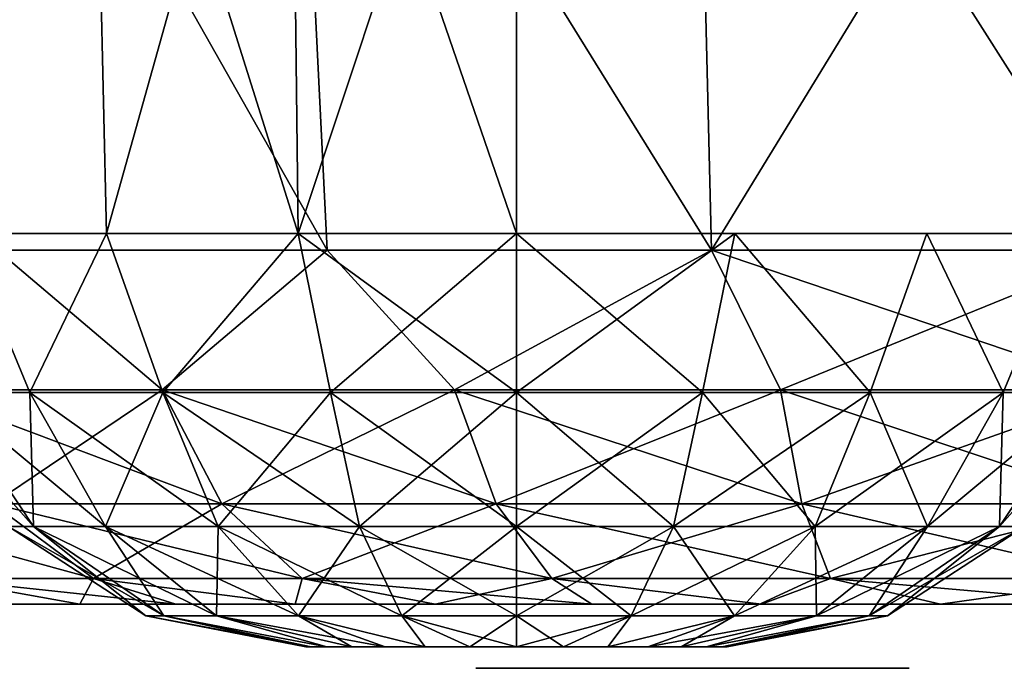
# Model space of a CAD drawing. Header units: millimetres. Extents: x -148 to 148, y -42 to 96.
# Tile 38 of 132: x -48.13 to -43.53, y -39.6 to -36.57. Entities that reach past the tile are written whole.
import ezdxf

# ---------------------------------------------------------------- set-up
doc = ezdxf.new("R2010")
doc.units = ezdxf.units.MM
doc.header["$LTSCALE"] = 127.314815
for name, color, linetype in [('112', 7, 'CONTINUOUS'), ('113', 7, 'CONTINUOUS'), ('114', 7, 'CONTINUOUS'), ('116', 7, 'CONTINUOUS'), ('119', 7, 'CONTINUOUS'), ('120', 7, 'CONTINUOUS'), ('20', 7, 'CONTINUOUS'), ('96', 7, 'CONTINUOUS'), ('97', 7, 'CONTINUOUS')]:
    doc.layers.add(name, color=color, linetype=linetype)

msp = doc.modelspace()

# ---------------------------------------------------------------- linework, layer by layer
at = {"layer": '112', "linetype": 'Continuous'}
for points in [[(-48.2364, -37.6473, -5.7644), (-47.4658, -38.3, -6.135), (-48.607, -38.3, -4.9938), (-48.2364, -37.6473, -5.7644)], [(-48.2364, -37.6473, -5.7644), (-46.6945, -37.6473, -6.9476), (-47.4658, -38.3, -6.135), (-48.2364, -37.6473, -5.7644)], [(-46.6945, -37.6473, -6.9476), (-46.0992, -38.3, -6.9937), (-47.4658, -38.3, -6.135), (-46.6945, -37.6473, -6.9476)], [(-46.6945, -37.6473, -6.9476), (-44.8989, -37.6473, -7.6914), (-46.0992, -38.3, -6.9937), (-46.6945, -37.6473, -6.9476)], [(-44.8989, -37.6473, -7.6914), (-44.5758, -38.3, -7.5268), (-46.0992, -38.3, -6.9937), (-44.8989, -37.6473, -7.6914)], [(-44.8989, -37.6473, -7.6914), (-42.972, -37.6473, -7.945), (-44.5758, -38.3, -7.5268), (-44.8989, -37.6473, -7.6914)], [(-42.972, -37.6473, -7.945), (-42.972, -38.3, -7.7075), (-44.5758, -38.3, -7.5268), (-42.972, -37.6473, -7.945)], [(-47.4658, -38.3, -6.135), (-48.2575, -38.8325, -4.7151), (-48.607, -38.3, -4.9938), (-47.4658, -38.3, -6.135)], [(-47.1871, -38.8325, -5.7855), (-48.2575, -38.8325, -4.7151), (-47.4658, -38.3, -6.135), (-47.1871, -38.8325, -5.7855)], [(-46.0992, -38.3, -6.9937), (-47.1871, -38.8325, -5.7855), (-47.4658, -38.3, -6.135), (-46.0992, -38.3, -6.9937)], [(-45.9053, -38.8325, -6.591), (-47.1871, -38.8325, -5.7855), (-46.0992, -38.3, -6.9937), (-45.9053, -38.8325, -6.591)], [(-44.5758, -38.3, -7.5268), (-45.9053, -38.8325, -6.591), (-46.0992, -38.3, -6.9937), (-44.5758, -38.3, -7.5268)], [(-44.4763, -38.8325, -7.091), (-45.9053, -38.8325, -6.591), (-44.5758, -38.3, -7.5268), (-44.4763, -38.8325, -7.091)], [(-42.972, -38.3, -7.7075), (-44.4763, -38.8325, -7.091), (-44.5758, -38.3, -7.5268), (-42.972, -38.3, -7.7075)], [(-42.972, -38.3, -7.7075), (-42.972, -38.8325, -7.2605), (-44.4763, -38.8325, -7.091), (-42.972, -38.3, -7.7075)], [(-47.7866, -39.1799, -4.3395), (-48.5203, -39.1799, -3.1719), (-48.2575, -38.8325, -4.7151), (-47.7866, -39.1799, -4.3395)], [(-47.1871, -38.8325, -5.7855), (-47.7866, -39.1799, -4.3395), (-48.2575, -38.8325, -4.7151), (-47.1871, -38.8325, -5.7855)], [(-46.8115, -39.1799, -5.3146), (-47.7866, -39.1799, -4.3395), (-47.1871, -38.8325, -5.7855), (-46.8115, -39.1799, -5.3146)], [(-45.9053, -38.8325, -6.591), (-46.8115, -39.1799, -5.3146), (-47.1871, -38.8325, -5.7855), (-45.9053, -38.8325, -6.591)], [(-45.6439, -39.1799, -6.0483), (-46.8115, -39.1799, -5.3146), (-45.9053, -38.8325, -6.591), (-45.6439, -39.1799, -6.0483)], [(-44.4763, -38.8325, -7.091), (-45.6439, -39.1799, -6.0483), (-45.9053, -38.8325, -6.591), (-44.4763, -38.8325, -7.091)], [(-44.3423, -39.1799, -6.5038), (-45.6439, -39.1799, -6.0483), (-44.4763, -38.8325, -7.091), (-44.3423, -39.1799, -6.5038)], [(-42.972, -38.8325, -7.2605), (-44.3423, -39.1799, -6.5038), (-44.4763, -38.8325, -7.091), (-42.972, -38.8325, -7.2605)], [(-42.972, -38.8325, -7.2605), (-42.972, -39.1799, -6.6582), (-44.3423, -39.1799, -6.5038), (-42.972, -38.8325, -7.2605)], [(-47.7866, -39.1799, -4.3395), (-47.8506, -39.3, -2.9858), (-48.5203, -39.1799, -3.1719), (-47.7866, -39.1799, -4.3395)], [(-47.8506, -39.3, -2.9858), (-48.1794, -39.3, -2.192), (-48.5203, -39.1799, -3.1719), (-47.8506, -39.3, -2.9858)], [(-47.4017, -39.3, -3.7184), (-47.8506, -39.3, -2.9858), (-47.7866, -39.1799, -4.3395), (-47.4017, -39.3, -3.7184)], [(-46.8437, -39.3, -4.3717), (-47.4017, -39.3, -3.7184), (-47.7866, -39.1799, -4.3395), (-46.8437, -39.3, -4.3717)], [(-46.8115, -39.1799, -5.3146), (-46.8437, -39.3, -4.3717), (-47.7866, -39.1799, -4.3395), (-46.8115, -39.1799, -5.3146)], [(-46.1904, -39.3, -4.9297), (-46.8437, -39.3, -4.3717), (-46.8115, -39.1799, -5.3146), (-46.1904, -39.3, -4.9297)], [(-45.6439, -39.1799, -6.0483), (-46.1904, -39.3, -4.9297), (-46.8115, -39.1799, -5.3146), (-45.6439, -39.1799, -6.0483)], [(-45.4578, -39.3, -5.3786), (-46.1904, -39.3, -4.9297), (-45.6439, -39.1799, -6.0483), (-45.4578, -39.3, -5.3786)], [(-44.664, -39.3, -5.7074), (-45.4578, -39.3, -5.3786), (-45.6439, -39.1799, -6.0483), (-44.664, -39.3, -5.7074)], [(-44.3423, -39.1799, -6.5038), (-44.664, -39.3, -5.7074), (-45.6439, -39.1799, -6.0483), (-44.3423, -39.1799, -6.5038)], [(-43.8285, -39.3, -5.908), (-44.664, -39.3, -5.7074), (-44.3423, -39.1799, -6.5038), (-43.8285, -39.3, -5.908)], [(-42.972, -39.1799, -6.6582), (-43.8285, -39.3, -5.908), (-44.3423, -39.1799, -6.5038), (-42.972, -39.1799, -6.6582)], [(-42.972, -39.3, -5.9754), (-43.8285, -39.3, -5.908), (-42.972, -39.1799, -6.6582), (-42.972, -39.3, -5.9754)]]:
    msp.add_3dface(points, dxfattribs=at)
at = {"layer": '113', "linetype": 'Continuous'}
for points in [[(-48.2364, -37.6473, 5.7644), (-48.607, -38.3, 4.9938), (-47.4658, -38.3, 6.135), (-48.2364, -37.6473, 5.7644)], [(-46.6945, -37.6473, 6.9476), (-48.2364, -37.6473, 5.7644), (-47.4658, -38.3, 6.135), (-46.6945, -37.6473, 6.9476)], [(-46.6945, -37.6473, 6.9476), (-47.4658, -38.3, 6.135), (-46.0992, -38.3, 6.9937), (-46.6945, -37.6473, 6.9476)], [(-44.8989, -37.6473, 7.6914), (-46.6945, -37.6473, 6.9476), (-46.0992, -38.3, 6.9937), (-44.8989, -37.6473, 7.6914)], [(-44.8989, -37.6473, 7.6914), (-46.0992, -38.3, 6.9937), (-44.5758, -38.3, 7.5268), (-44.8989, -37.6473, 7.6914)], [(-42.972, -37.6473, 7.945), (-44.8989, -37.6473, 7.6914), (-42.972, -38.3, 7.7075), (-42.972, -37.6473, 7.945)], [(-42.972, -38.3, 7.7075), (-44.8989, -37.6473, 7.6914), (-44.5758, -38.3, 7.5268), (-42.972, -38.3, 7.7075)], [(-48.607, -38.3, 4.9938), (-47.1871, -38.8325, 5.7855), (-47.4658, -38.3, 6.135), (-48.607, -38.3, 4.9938)], [(-48.2575, -38.8325, 4.7151), (-47.1871, -38.8325, 5.7855), (-48.607, -38.3, 4.9938), (-48.2575, -38.8325, 4.7151)], [(-47.4658, -38.3, 6.135), (-45.9053, -38.8325, 6.591), (-46.0992, -38.3, 6.9937), (-47.4658, -38.3, 6.135)], [(-47.1871, -38.8325, 5.7855), (-45.9053, -38.8325, 6.591), (-47.4658, -38.3, 6.135), (-47.1871, -38.8325, 5.7855)], [(-46.0992, -38.3, 6.9937), (-44.4763, -38.8325, 7.091), (-44.5758, -38.3, 7.5268), (-46.0992, -38.3, 6.9937)], [(-45.9053, -38.8325, 6.591), (-44.4763, -38.8325, 7.091), (-46.0992, -38.3, 6.9937), (-45.9053, -38.8325, 6.591)], [(-44.4763, -38.8325, 7.091), (-42.972, -38.8325, 7.2605), (-44.5758, -38.3, 7.5268), (-44.4763, -38.8325, 7.091)], [(-42.972, -38.8325, 7.2605), (-42.972, -38.3, 7.7075), (-44.5758, -38.3, 7.5268), (-42.972, -38.8325, 7.2605)], [(-48.5203, -39.1799, 3.1719), (-47.7866, -39.1799, 4.3395), (-49.063, -38.8325, 3.4333), (-48.5203, -39.1799, 3.1719)], [(-49.063, -38.8325, 3.4333), (-47.7866, -39.1799, 4.3395), (-48.2575, -38.8325, 4.7151), (-49.063, -38.8325, 3.4333)], [(-47.7866, -39.1799, 4.3395), (-46.8115, -39.1799, 5.3146), (-48.2575, -38.8325, 4.7151), (-47.7866, -39.1799, 4.3395)], [(-48.2575, -38.8325, 4.7151), (-46.8115, -39.1799, 5.3146), (-47.1871, -38.8325, 5.7855), (-48.2575, -38.8325, 4.7151)], [(-46.8115, -39.1799, 5.3146), (-45.6439, -39.1799, 6.0483), (-47.1871, -38.8325, 5.7855), (-46.8115, -39.1799, 5.3146)], [(-47.1871, -38.8325, 5.7855), (-45.6439, -39.1799, 6.0483), (-45.9053, -38.8325, 6.591), (-47.1871, -38.8325, 5.7855)], [(-45.6439, -39.1799, 6.0483), (-44.3423, -39.1799, 6.5038), (-45.9053, -38.8325, 6.591), (-45.6439, -39.1799, 6.0483)], [(-45.9053, -38.8325, 6.591), (-44.3423, -39.1799, 6.5038), (-44.4763, -38.8325, 7.091), (-45.9053, -38.8325, 6.591)], [(-44.3423, -39.1799, 6.5038), (-42.972, -39.1799, 6.6582), (-44.4763, -38.8325, 7.091), (-44.3423, -39.1799, 6.5038)], [(-42.972, -39.1799, 6.6582), (-42.972, -38.8325, 7.2605), (-44.4763, -38.8325, 7.091), (-42.972, -39.1799, 6.6582)], [(-48.1794, -39.3, 2.192), (-47.8506, -39.3, 2.9858), (-48.5203, -39.1799, 3.1719), (-48.1794, -39.3, 2.192)], [(-47.8506, -39.3, 2.9858), (-47.4017, -39.3, 3.7184), (-48.5203, -39.1799, 3.1719), (-47.8506, -39.3, 2.9858)], [(-48.5203, -39.1799, 3.1719), (-47.4017, -39.3, 3.7184), (-47.7866, -39.1799, 4.3395), (-48.5203, -39.1799, 3.1719)], [(-47.4017, -39.3, 3.7184), (-46.8437, -39.3, 4.3717), (-47.7866, -39.1799, 4.3395), (-47.4017, -39.3, 3.7184)], [(-47.7866, -39.1799, 4.3395), (-46.8437, -39.3, 4.3717), (-46.8115, -39.1799, 5.3146), (-47.7866, -39.1799, 4.3395)], [(-46.8437, -39.3, 4.3717), (-46.1904, -39.3, 4.9297), (-46.8115, -39.1799, 5.3146), (-46.8437, -39.3, 4.3717)], [(-46.1904, -39.3, 4.9297), (-45.4578, -39.3, 5.3786), (-46.8115, -39.1799, 5.3146), (-46.1904, -39.3, 4.9297)], [(-46.8115, -39.1799, 5.3146), (-45.4578, -39.3, 5.3786), (-45.6439, -39.1799, 6.0483), (-46.8115, -39.1799, 5.3146)], [(-45.4578, -39.3, 5.3786), (-44.664, -39.3, 5.7074), (-45.6439, -39.1799, 6.0483), (-45.4578, -39.3, 5.3786)], [(-45.6439, -39.1799, 6.0483), (-44.664, -39.3, 5.7074), (-44.3423, -39.1799, 6.5038), (-45.6439, -39.1799, 6.0483)], [(-44.664, -39.3, 5.7074), (-43.8285, -39.3, 5.908), (-44.3423, -39.1799, 6.5038), (-44.664, -39.3, 5.7074)], [(-43.8285, -39.3, 5.908), (-42.972, -39.3, 5.9754), (-44.3423, -39.1799, 6.5038), (-43.8285, -39.3, 5.908)], [(-42.972, -39.3, 5.9754), (-42.972, -39.1799, 6.6582), (-44.3423, -39.1799, 6.5038), (-42.972, -39.3, 5.9754)]]:
    msp.add_3dface(points, dxfattribs=at)
at = {"layer": '114', "linetype": 'Continuous'}
for points in [[(-46, -39.6, 2.6894), (-45.8875, -39.6, 2.4021), (-46, -39.6, 2.8617), (-46, -39.6, 2.6894)], [(-46, -39.6, 2.8617), (-45.8875, -39.6, 2.4021), (-45.8875, -39.6, 3.1489), (-46, -39.6, 2.8617)], [(-45.9437, -39.6, 3.8383), (-45.8312, -39.6, 3.6085), (-45.9437, -39.6, 4.0106), (-45.9437, -39.6, 3.8383)], [(-45.9437, -39.6, 4.0106), (-45.8312, -39.6, 3.6085), (-45.8312, -39.6, 4.2979), (-45.9437, -39.6, 4.0106)], [(-45.8875, -39.6, 2.4021), (-45.7188, -39.6, 2.2298), (-45.8875, -39.6, 3.1489), (-45.8875, -39.6, 2.4021)], [(-45.8875, -39.6, 3.1489), (-45.7188, -39.6, 2.2298), (-45.6625, -39.6, 3.3213), (-45.8875, -39.6, 3.1489)], [(-45.8312, -39.6, 3.6085), (-45.6625, -39.6, 3.4362), (-45.8312, -39.6, 4.2979), (-45.8312, -39.6, 3.6085)], [(-45.8312, -39.6, 4.2979), (-45.6625, -39.6, 3.4362), (-45.6625, -39.6, 4.4702), (-45.8312, -39.6, 4.2979)], [(-45.7188, -39.6, 2.2298), (-45.4375, -39.6, 2.0574), (-45.6625, -39.6, 3.3213), (-45.7188, -39.6, 2.2298)], [(-45.6625, -39.6, 3.4362), (-45.55, -39.6, 3.3787), (-45.6625, -39.6, 4.4702), (-45.6625, -39.6, 3.4362)], [(-45.6625, -39.6, 4.4702), (-45.55, -39.6, 3.3787), (-45.3812, -39.6, 4.6426), (-45.6625, -39.6, 4.4702)], [(-45.4375, -39.6, 2.0574), (-45.55, -39.6, 3.3787), (-45.6625, -39.6, 3.3213), (-45.4375, -39.6, 2.0574)], [(-45.3812, -39.6, 4.6426), (-45.55, -39.6, 3.3787), (-45.4375, -39.6, 2.0574), (-45.3812, -39.6, 4.6426)], [(-45.1562, -39.6, 2), (-45.3812, -39.6, 4.6426), (-45.4375, -39.6, 2.0574), (-45.1562, -39.6, 2)], [(-45.1, -39.6, 4.7), (-45.3812, -39.6, 4.6426), (-45.1562, -39.6, 2), (-45.1, -39.6, 4.7)], [(-44.8188, -39.6, 2), (-45.1, -39.6, 4.7), (-45.1562, -39.6, 2), (-44.8188, -39.6, 2)], [(-44.875, -39.6, 4.7), (-45.1, -39.6, 4.7), (-44.8188, -39.6, 2), (-44.875, -39.6, 4.7)], [(-44.5938, -39.6, 4.6426), (-44.875, -39.6, 4.7), (-44.8188, -39.6, 2), (-44.5938, -39.6, 4.6426)], [(-44.5375, -39.6, 2.0574), (-44.5938, -39.6, 4.6426), (-44.8188, -39.6, 2), (-44.5375, -39.6, 2.0574)], [(-44.425, -39.6, 3.3787), (-44.5938, -39.6, 4.6426), (-44.5375, -39.6, 2.0574), (-44.425, -39.6, 3.3787)], [(-44.3125, -39.6, 3.4362), (-44.5938, -39.6, 4.6426), (-44.425, -39.6, 3.3787), (-44.3125, -39.6, 3.4362)], [(-44.3125, -39.6, 4.4702), (-44.5938, -39.6, 4.6426), (-44.3125, -39.6, 3.4362), (-44.3125, -39.6, 4.4702)], [(-44.2563, -39.6, 2.2298), (-44.425, -39.6, 3.3787), (-44.5375, -39.6, 2.0574), (-44.2563, -39.6, 2.2298)], [(-44.3125, -39.6, 3.3213), (-44.425, -39.6, 3.3787), (-44.2563, -39.6, 2.2298), (-44.3125, -39.6, 3.3213)], [(-44.0875, -39.6, 3.1489), (-44.3125, -39.6, 3.3213), (-44.0875, -39.6, 2.4021), (-44.0875, -39.6, 3.1489)], [(-44.1437, -39.6, 3.6085), (-44.3125, -39.6, 4.4702), (-44.3125, -39.6, 3.4362), (-44.1437, -39.6, 3.6085)], [(-44.1437, -39.6, 4.2979), (-44.3125, -39.6, 4.4702), (-44.1437, -39.6, 3.6085), (-44.1437, -39.6, 4.2979)], [(-44.0875, -39.6, 2.4021), (-44.3125, -39.6, 3.3213), (-44.2563, -39.6, 2.2298), (-44.0875, -39.6, 2.4021)], [(-44.0312, -39.6, 3.8383), (-44.1437, -39.6, 4.2979), (-44.1437, -39.6, 3.6085), (-44.0312, -39.6, 3.8383)], [(-44.0312, -39.6, 4.0106), (-44.1437, -39.6, 4.2979), (-44.0312, -39.6, 3.8383), (-44.0312, -39.6, 4.0106)], [(-43.975, -39.6, 2.8617), (-44.0875, -39.6, 3.1489), (-43.975, -39.6, 2.6894), (-43.975, -39.6, 2.8617)], [(-43.975, -39.6, 2.6894), (-44.0875, -39.6, 3.1489), (-44.0875, -39.6, 2.4021), (-43.975, -39.6, 2.6894)]]:
    msp.add_3dface(points, dxfattribs=at)
at = {"layer": '116', "linetype": 'Continuous'}
for points in [[(-48.4856, -34.5, -36.8936), (-48.3928, -37.5698, -36.9472), (-47.7958, -34.5, -36.0715), (-48.4856, -34.5, -36.8936)], [(-47.7958, -34.5, -40.8059), (-48.3928, -37.5698, -39.9302), (-48.4856, -34.5, -39.9838), (-47.7958, -34.5, -40.8059)], [(-48.3928, -37.5698, -36.9472), (-47.7269, -37.5698, -36.1536), (-47.7958, -34.5, -36.0715), (-48.3928, -37.5698, -36.9472)], [(-47.7269, -37.5698, -40.7238), (-48.3928, -37.5698, -39.9302), (-47.7958, -34.5, -40.8059), (-47.7269, -37.5698, -40.7238)], [(-47.7958, -34.5, -36.0715), (-46.8297, -37.5698, -35.6356), (-46.8664, -34.5, -35.5349), (-47.7958, -34.5, -36.0715)], [(-47.7269, -37.5698, -36.1536), (-46.8297, -37.5698, -35.6356), (-47.7958, -34.5, -36.0715), (-47.7269, -37.5698, -36.1536)], [(-46.8664, -34.5, -41.3425), (-47.7269, -37.5698, -40.7238), (-47.7958, -34.5, -40.8059), (-46.8664, -34.5, -41.3425)], [(-46.8297, -37.5698, -41.2418), (-47.7269, -37.5698, -40.7238), (-46.8664, -34.5, -41.3425), (-46.8297, -37.5698, -41.2418)], [(-46.8664, -34.5, -35.5349), (-45.8095, -37.5698, -35.4558), (-45.8095, -34.5, -35.3486), (-46.8664, -34.5, -35.5349)], [(-46.8297, -37.5698, -35.6356), (-45.8095, -37.5698, -35.4558), (-46.8664, -34.5, -35.5349), (-46.8297, -37.5698, -35.6356)], [(-45.8095, -34.5, -41.5289), (-46.8297, -37.5698, -41.2418), (-46.8664, -34.5, -41.3425), (-45.8095, -34.5, -41.5289)], [(-45.8095, -37.5698, -41.4217), (-46.8297, -37.5698, -41.2418), (-45.8095, -34.5, -41.5289), (-45.8095, -37.5698, -41.4217)]]:
    msp.add_3dface(points, dxfattribs=at)
at = {"layer": '119', "linetype": 'Continuous'}
for points in [[(-48.3928, -37.5698, -36.9472), (-48.4837, -38.3121, -37.5698), (-48.0843, -38.3121, -36.7859), (-48.3928, -37.5698, -36.9472)], [(-48.3928, -37.5698, -39.9302), (-48.0843, -38.3121, -40.0915), (-48.4837, -38.3121, -39.3076), (-48.3928, -37.5698, -39.9302)], [(-47.7269, -37.5698, -36.1536), (-48.3928, -37.5698, -36.9472), (-48.0843, -38.3121, -36.7859), (-47.7269, -37.5698, -36.1536)], [(-48.3928, -37.5698, -39.9302), (-47.7269, -37.5698, -40.7238), (-48.0843, -38.3121, -40.0915), (-48.3928, -37.5698, -39.9302)], [(-47.7269, -37.5698, -36.1536), (-48.0843, -38.3121, -36.7859), (-47.4623, -38.3121, -36.1638), (-47.7269, -37.5698, -36.1536)], [(-47.7269, -37.5698, -40.7238), (-47.4623, -38.3121, -40.7136), (-48.0843, -38.3121, -40.0915), (-47.7269, -37.5698, -40.7238)], [(-46.8297, -37.5698, -35.6356), (-47.7269, -37.5698, -36.1536), (-47.4623, -38.3121, -36.1638), (-46.8297, -37.5698, -35.6356)], [(-47.7269, -37.5698, -40.7238), (-46.8297, -37.5698, -41.2418), (-47.4623, -38.3121, -40.7136), (-47.7269, -37.5698, -40.7238)], [(-46.8297, -37.5698, -35.6356), (-47.4623, -38.3121, -36.1638), (-46.6784, -38.3121, -35.7644), (-46.8297, -37.5698, -35.6356)], [(-46.8297, -37.5698, -41.2418), (-46.6784, -38.3121, -41.113), (-47.4623, -38.3121, -40.7136), (-46.8297, -37.5698, -41.2418)], [(-46.8297, -37.5698, -35.6356), (-46.6784, -38.3121, -35.7644), (-45.8095, -38.3121, -35.6268), (-46.8297, -37.5698, -35.6356)], [(-45.8095, -37.5698, -35.4558), (-46.8297, -37.5698, -35.6356), (-45.8095, -38.3121, -35.6268), (-45.8095, -37.5698, -35.4558)], [(-46.8297, -37.5698, -41.2418), (-45.8095, -37.5698, -41.4217), (-46.6784, -38.3121, -41.113), (-46.8297, -37.5698, -41.2418)], [(-45.8095, -37.5698, -41.4217), (-45.8095, -38.3121, -41.2506), (-46.6784, -38.3121, -41.113), (-45.8095, -37.5698, -41.4217)], [(-48.6214, -38.3121, -38.4387), (-48.0673, -38.9381, -37.7051), (-48.4837, -38.3121, -37.5698), (-48.6214, -38.3121, -38.4387)], [(-48.1835, -38.9381, -38.4387), (-48.0673, -38.9381, -37.7051), (-48.6214, -38.3121, -38.4387), (-48.1835, -38.9381, -38.4387)], [(-48.0843, -38.3121, -40.0915), (-48.0673, -38.9381, -39.1723), (-48.4837, -38.3121, -39.3076), (-48.0843, -38.3121, -40.0915)], [(-48.0673, -38.9381, -39.1723), (-48.1835, -38.9381, -38.4387), (-48.4837, -38.3121, -39.3076), (-48.0673, -38.9381, -39.1723)], [(-48.4837, -38.3121, -37.5698), (-47.7301, -38.9381, -37.0433), (-48.0843, -38.3121, -36.7859), (-48.4837, -38.3121, -37.5698)], [(-48.0673, -38.9381, -37.7051), (-47.7301, -38.9381, -37.0433), (-48.4837, -38.3121, -37.5698), (-48.0673, -38.9381, -37.7051)], [(-47.4623, -38.3121, -40.7136), (-47.7301, -38.9381, -39.8341), (-48.0843, -38.3121, -40.0915), (-47.4623, -38.3121, -40.7136)], [(-47.7301, -38.9381, -39.8341), (-48.0673, -38.9381, -39.1723), (-48.0843, -38.3121, -40.0915), (-47.7301, -38.9381, -39.8341)], [(-48.0843, -38.3121, -36.7859), (-47.2049, -38.9381, -36.5181), (-47.4623, -38.3121, -36.1638), (-48.0843, -38.3121, -36.7859)], [(-47.7301, -38.9381, -37.0433), (-47.2049, -38.9381, -36.5181), (-48.0843, -38.3121, -36.7859), (-47.7301, -38.9381, -37.0433)], [(-47.2049, -38.9381, -40.3594), (-47.7301, -38.9381, -39.8341), (-47.4623, -38.3121, -40.7136), (-47.2049, -38.9381, -40.3594)], [(-46.6784, -38.3121, -41.113), (-47.2049, -38.9381, -40.3594), (-47.4623, -38.3121, -40.7136), (-46.6784, -38.3121, -41.113)], [(-47.4623, -38.3121, -36.1638), (-46.5431, -38.9381, -36.1809), (-46.6784, -38.3121, -35.7644), (-47.4623, -38.3121, -36.1638)], [(-47.2049, -38.9381, -36.5181), (-46.5431, -38.9381, -36.1809), (-47.4623, -38.3121, -36.1638), (-47.2049, -38.9381, -36.5181)], [(-46.5431, -38.9381, -40.6966), (-47.2049, -38.9381, -40.3594), (-46.6784, -38.3121, -41.113), (-46.5431, -38.9381, -40.6966)], [(-45.8095, -38.3121, -41.2506), (-46.5431, -38.9381, -40.6966), (-46.6784, -38.3121, -41.113), (-45.8095, -38.3121, -41.2506)], [(-46.6784, -38.3121, -35.7644), (-45.8095, -38.9381, -36.0647), (-45.8095, -38.3121, -35.6268), (-46.6784, -38.3121, -35.7644)], [(-46.5431, -38.9381, -36.1809), (-45.8095, -38.9381, -36.0647), (-46.6784, -38.3121, -35.7644), (-46.5431, -38.9381, -36.1809)], [(-45.8095, -38.9381, -40.8128), (-46.5431, -38.9381, -40.6966), (-45.8095, -38.3121, -41.2506), (-45.8095, -38.9381, -40.8128)], [(-48.1835, -38.9381, -38.4387), (-47.458, -39.3544, -37.9031), (-48.0673, -38.9381, -37.7051), (-48.1835, -38.9381, -38.4387)], [(-47.5429, -39.3544, -38.4387), (-47.458, -39.3544, -37.9031), (-48.1835, -38.9381, -38.4387), (-47.5429, -39.3544, -38.4387)], [(-48.0673, -38.9381, -39.1723), (-47.5429, -39.3544, -38.4387), (-48.1835, -38.9381, -38.4387), (-48.0673, -38.9381, -39.1723)], [(-47.458, -39.3544, -37.9031), (-47.2118, -39.3544, -37.4199), (-48.0673, -38.9381, -37.7051), (-47.458, -39.3544, -37.9031)], [(-48.0673, -38.9381, -37.7051), (-47.2118, -39.3544, -37.4199), (-47.7301, -38.9381, -37.0433), (-48.0673, -38.9381, -37.7051)], [(-47.458, -39.3544, -38.9744), (-47.5429, -39.3544, -38.4387), (-48.0673, -38.9381, -39.1723), (-47.458, -39.3544, -38.9744)], [(-47.7301, -38.9381, -39.8341), (-47.458, -39.3544, -38.9744), (-48.0673, -38.9381, -39.1723), (-47.7301, -38.9381, -39.8341)], [(-47.2118, -39.3544, -37.4199), (-46.8283, -39.3544, -37.0364), (-47.7301, -38.9381, -37.0433), (-47.2118, -39.3544, -37.4199)], [(-47.7301, -38.9381, -37.0433), (-46.8283, -39.3544, -37.0364), (-47.2049, -38.9381, -36.5181), (-47.7301, -38.9381, -37.0433)], [(-47.2118, -39.3544, -39.4576), (-47.458, -39.3544, -38.9744), (-47.7301, -38.9381, -39.8341), (-47.2118, -39.3544, -39.4576)], [(-47.2049, -38.9381, -40.3594), (-47.2118, -39.3544, -39.4576), (-47.7301, -38.9381, -39.8341), (-47.2049, -38.9381, -40.3594)], [(-46.8283, -39.3544, -39.8411), (-47.2118, -39.3544, -39.4576), (-47.2049, -38.9381, -40.3594), (-46.8283, -39.3544, -39.8411)], [(-46.8283, -39.3544, -37.0364), (-46.3451, -39.3544, -36.7902), (-47.2049, -38.9381, -36.5181), (-46.8283, -39.3544, -37.0364)], [(-46.5431, -38.9381, -40.6966), (-46.8283, -39.3544, -39.8411), (-47.2049, -38.9381, -40.3594), (-46.5431, -38.9381, -40.6966)], [(-47.2049, -38.9381, -36.5181), (-46.3451, -39.3544, -36.7902), (-46.5431, -38.9381, -36.1809), (-47.2049, -38.9381, -36.5181)], [(-46.3451, -39.3544, -40.0873), (-46.8283, -39.3544, -39.8411), (-46.5431, -38.9381, -40.6966), (-46.3451, -39.3544, -40.0873)], [(-46.3451, -39.3544, -36.7902), (-45.8095, -39.3544, -36.7053), (-46.5431, -38.9381, -36.1809), (-46.3451, -39.3544, -36.7902)], [(-45.8095, -38.9381, -40.8128), (-46.3451, -39.3544, -40.0873), (-46.5431, -38.9381, -40.6966), (-45.8095, -38.9381, -40.8128)], [(-46.5431, -38.9381, -36.1809), (-45.8095, -39.3544, -36.7053), (-45.8095, -38.9381, -36.0647), (-46.5431, -38.9381, -36.1809)], [(-45.8095, -39.3544, -40.1721), (-46.3451, -39.3544, -40.0873), (-45.8095, -38.9381, -40.8128), (-45.8095, -39.3544, -40.1721)], [(-46.7937, -39.5, -38.4387), (-46.769, -39.5, -38.2197), (-47.5429, -39.3544, -38.4387), (-46.7937, -39.5, -38.4387)], [(-47.5429, -39.3544, -38.4387), (-46.769, -39.5, -38.2197), (-47.458, -39.3544, -37.9031), (-47.5429, -39.3544, -38.4387)], [(-47.458, -39.3544, -38.9744), (-46.7937, -39.5, -38.4387), (-47.5429, -39.3544, -38.4387), (-47.458, -39.3544, -38.9744)], [(-46.769, -39.5, -38.2197), (-46.6962, -39.5, -38.0117), (-47.458, -39.3544, -37.9031), (-46.769, -39.5, -38.2197)], [(-47.458, -39.3544, -37.9031), (-46.6962, -39.5, -38.0117), (-47.2118, -39.3544, -37.4199), (-47.458, -39.3544, -37.9031)], [(-46.769, -39.5, -38.6577), (-46.7937, -39.5, -38.4387), (-47.458, -39.3544, -38.9744), (-46.769, -39.5, -38.6577)], [(-46.6962, -39.5, -38.8657), (-46.769, -39.5, -38.6577), (-47.458, -39.3544, -38.9744), (-46.6962, -39.5, -38.8657)], [(-47.2118, -39.3544, -39.4576), (-46.6962, -39.5, -38.8657), (-47.458, -39.3544, -38.9744), (-47.2118, -39.3544, -39.4576)], [(-46.5789, -39.5, -39.0523), (-46.6962, -39.5, -38.8657), (-47.2118, -39.3544, -39.4576), (-46.5789, -39.5, -39.0523)], [(-46.8283, -39.3544, -39.8411), (-46.5789, -39.5, -39.0523), (-47.2118, -39.3544, -39.4576), (-46.8283, -39.3544, -39.8411)], [(-46.6962, -39.5, -38.0117), (-46.5789, -39.5, -37.8251), (-47.2118, -39.3544, -37.4199), (-46.6962, -39.5, -38.0117)], [(-47.2118, -39.3544, -37.4199), (-46.4231, -39.5, -37.6692), (-46.8283, -39.3544, -37.0364), (-47.2118, -39.3544, -37.4199)], [(-46.5789, -39.5, -37.8251), (-46.4231, -39.5, -37.6692), (-47.2118, -39.3544, -37.4199), (-46.5789, -39.5, -37.8251)], [(-46.3451, -39.3544, -40.0873), (-46.2365, -39.5, -39.3254), (-46.8283, -39.3544, -39.8411), (-46.3451, -39.3544, -40.0873)], [(-46.4231, -39.5, -39.2082), (-46.5789, -39.5, -39.0523), (-46.8283, -39.3544, -39.8411), (-46.4231, -39.5, -39.2082)], [(-46.2365, -39.5, -39.3254), (-46.4231, -39.5, -39.2082), (-46.8283, -39.3544, -39.8411), (-46.2365, -39.5, -39.3254)], [(-46.4231, -39.5, -37.6692), (-46.2365, -39.5, -37.552), (-46.8283, -39.3544, -37.0364), (-46.4231, -39.5, -37.6692)], [(-46.8283, -39.3544, -37.0364), (-46.2365, -39.5, -37.552), (-46.3451, -39.3544, -36.7902), (-46.8283, -39.3544, -37.0364)], [(-45.8095, -39.3544, -40.1721), (-46.0284, -39.5, -39.3982), (-46.3451, -39.3544, -40.0873), (-45.8095, -39.3544, -40.1721)], [(-46.0284, -39.5, -39.3982), (-46.2365, -39.5, -39.3254), (-46.3451, -39.3544, -40.0873), (-46.0284, -39.5, -39.3982)], [(-46.0284, -39.5, -37.4792), (-45.8095, -39.5, -37.4545), (-46.3451, -39.3544, -36.7902), (-46.0284, -39.5, -37.4792)], [(-46.3451, -39.3544, -36.7902), (-45.8095, -39.5, -37.4545), (-45.8095, -39.3544, -36.7053), (-46.3451, -39.3544, -36.7902)], [(-46.2365, -39.5, -37.552), (-46.0284, -39.5, -37.4792), (-46.3451, -39.3544, -36.7902), (-46.2365, -39.5, -37.552)], [(-45.8095, -39.5, -39.4229), (-46.0284, -39.5, -39.3982), (-45.8095, -39.3544, -40.1721), (-45.8095, -39.5, -39.4229)]]:
    msp.add_3dface(points, dxfattribs=at)
at = {"layer": '120', "linetype": 'Continuous'}
for points in [[(-45.8095, -38.3121, -41.2506), (-45.8095, -37.5698, -41.4217), (-44.7892, -37.5698, -41.2418), (-45.8095, -38.3121, -41.2506)], [(-44.9406, -38.3121, -41.113), (-45.8095, -38.3121, -41.2506), (-44.7892, -37.5698, -41.2418), (-44.9406, -38.3121, -41.113)], [(-45.8095, -37.5698, -35.4558), (-45.8095, -38.3121, -35.6268), (-44.9406, -38.3121, -35.7644), (-45.8095, -37.5698, -35.4558)], [(-45.8095, -37.5698, -35.4558), (-44.9406, -38.3121, -35.7644), (-44.7892, -37.5698, -35.6356), (-45.8095, -37.5698, -35.4558)], [(-44.1567, -38.3121, -40.7136), (-44.9406, -38.3121, -41.113), (-44.7892, -37.5698, -41.2418), (-44.1567, -38.3121, -40.7136)], [(-44.9406, -38.3121, -35.7644), (-44.1567, -38.3121, -36.1638), (-44.7892, -37.5698, -35.6356), (-44.9406, -38.3121, -35.7644)], [(-44.7892, -37.5698, -35.6356), (-44.1567, -38.3121, -36.1638), (-43.8921, -37.5698, -36.1536), (-44.7892, -37.5698, -35.6356)], [(-43.8921, -37.5698, -40.7238), (-44.1567, -38.3121, -40.7136), (-44.7892, -37.5698, -41.2418), (-43.8921, -37.5698, -40.7238)], [(-43.5346, -38.3121, -40.0915), (-44.1567, -38.3121, -40.7136), (-43.8921, -37.5698, -40.7238), (-43.5346, -38.3121, -40.0915)], [(-44.1567, -38.3121, -36.1638), (-43.5346, -38.3121, -36.7859), (-43.8921, -37.5698, -36.1536), (-44.1567, -38.3121, -36.1638)], [(-43.2262, -37.5698, -39.9302), (-43.5346, -38.3121, -40.0915), (-43.8921, -37.5698, -40.7238), (-43.2262, -37.5698, -39.9302)], [(-43.8921, -37.5698, -36.1536), (-43.5346, -38.3121, -36.7859), (-43.2262, -37.5698, -36.9472), (-43.8921, -37.5698, -36.1536)], [(-43.1352, -38.3121, -39.3076), (-43.5346, -38.3121, -40.0915), (-43.2262, -37.5698, -39.9302), (-43.1352, -38.3121, -39.3076)], [(-43.5346, -38.3121, -36.7859), (-43.1352, -38.3121, -37.5698), (-43.2262, -37.5698, -36.9472), (-43.5346, -38.3121, -36.7859)], [(-45.0759, -38.9381, -40.6966), (-45.8095, -38.9381, -40.8128), (-44.9406, -38.3121, -41.113), (-45.0759, -38.9381, -40.6966)], [(-45.8095, -38.3121, -35.6268), (-45.8095, -38.9381, -36.0647), (-45.0759, -38.9381, -36.1809), (-45.8095, -38.3121, -35.6268)], [(-45.8095, -38.3121, -35.6268), (-45.0759, -38.9381, -36.1809), (-44.9406, -38.3121, -35.7644), (-45.8095, -38.3121, -35.6268)], [(-45.8095, -38.9381, -40.8128), (-45.8095, -38.3121, -41.2506), (-44.9406, -38.3121, -41.113), (-45.8095, -38.9381, -40.8128)], [(-45.0759, -38.9381, -36.1809), (-44.414, -38.9381, -36.5181), (-44.9406, -38.3121, -35.7644), (-45.0759, -38.9381, -36.1809)], [(-44.414, -38.9381, -40.3594), (-45.0759, -38.9381, -40.6966), (-44.1567, -38.3121, -40.7136), (-44.414, -38.9381, -40.3594)], [(-44.1567, -38.3121, -40.7136), (-45.0759, -38.9381, -40.6966), (-44.9406, -38.3121, -41.113), (-44.1567, -38.3121, -40.7136)], [(-44.9406, -38.3121, -35.7644), (-44.414, -38.9381, -36.5181), (-44.1567, -38.3121, -36.1638), (-44.9406, -38.3121, -35.7644)], [(-44.414, -38.9381, -36.5181), (-43.8888, -38.9381, -37.0433), (-44.1567, -38.3121, -36.1638), (-44.414, -38.9381, -36.5181)], [(-43.8888, -38.9381, -39.8341), (-44.414, -38.9381, -40.3594), (-43.5346, -38.3121, -40.0915), (-43.8888, -38.9381, -39.8341)], [(-43.5346, -38.3121, -40.0915), (-44.414, -38.9381, -40.3594), (-44.1567, -38.3121, -40.7136), (-43.5346, -38.3121, -40.0915)], [(-44.1567, -38.3121, -36.1638), (-43.8888, -38.9381, -37.0433), (-43.5346, -38.3121, -36.7859), (-44.1567, -38.3121, -36.1638)], [(-43.8888, -38.9381, -37.0433), (-43.5516, -38.9381, -37.7051), (-43.5346, -38.3121, -36.7859), (-43.8888, -38.9381, -37.0433)], [(-43.5516, -38.9381, -39.1723), (-43.8888, -38.9381, -39.8341), (-43.1352, -38.3121, -39.3076), (-43.5516, -38.9381, -39.1723)], [(-43.1352, -38.3121, -39.3076), (-43.8888, -38.9381, -39.8341), (-43.5346, -38.3121, -40.0915), (-43.1352, -38.3121, -39.3076)], [(-43.5516, -38.9381, -37.7051), (-43.4354, -38.9381, -38.4387), (-43.1352, -38.3121, -37.5698), (-43.5516, -38.9381, -37.7051)], [(-43.5346, -38.3121, -36.7859), (-43.5516, -38.9381, -37.7051), (-43.1352, -38.3121, -37.5698), (-43.5346, -38.3121, -36.7859)], [(-43.4354, -38.9381, -38.4387), (-43.5516, -38.9381, -39.1723), (-42.9976, -38.3121, -38.4387), (-43.4354, -38.9381, -38.4387)], [(-42.9976, -38.3121, -38.4387), (-43.5516, -38.9381, -39.1723), (-43.1352, -38.3121, -39.3076), (-42.9976, -38.3121, -38.4387)], [(-45.8095, -38.9381, -36.0647), (-45.2738, -39.3544, -36.7902), (-45.0759, -38.9381, -36.1809), (-45.8095, -38.9381, -36.0647)], [(-45.8095, -39.3544, -40.1721), (-45.8095, -38.9381, -40.8128), (-45.0759, -38.9381, -40.6966), (-45.8095, -39.3544, -40.1721)], [(-45.2738, -39.3544, -40.0873), (-45.8095, -39.3544, -40.1721), (-45.0759, -38.9381, -40.6966), (-45.2738, -39.3544, -40.0873)], [(-45.8095, -38.9381, -36.0647), (-45.8095, -39.3544, -36.7053), (-45.2738, -39.3544, -36.7902), (-45.8095, -38.9381, -36.0647)], [(-44.7906, -39.3544, -39.8411), (-45.2738, -39.3544, -40.0873), (-44.414, -38.9381, -40.3594), (-44.7906, -39.3544, -39.8411)], [(-44.414, -38.9381, -40.3594), (-45.2738, -39.3544, -40.0873), (-45.0759, -38.9381, -40.6966), (-44.414, -38.9381, -40.3594)], [(-45.2738, -39.3544, -36.7902), (-44.7906, -39.3544, -37.0364), (-45.0759, -38.9381, -36.1809), (-45.2738, -39.3544, -36.7902)], [(-45.0759, -38.9381, -36.1809), (-44.7906, -39.3544, -37.0364), (-44.414, -38.9381, -36.5181), (-45.0759, -38.9381, -36.1809)], [(-44.4071, -39.3544, -39.4576), (-44.7906, -39.3544, -39.8411), (-43.8888, -38.9381, -39.8341), (-44.4071, -39.3544, -39.4576)], [(-43.8888, -38.9381, -39.8341), (-44.7906, -39.3544, -39.8411), (-44.414, -38.9381, -40.3594), (-43.8888, -38.9381, -39.8341)], [(-44.7906, -39.3544, -37.0364), (-44.4071, -39.3544, -37.4199), (-44.414, -38.9381, -36.5181), (-44.7906, -39.3544, -37.0364)], [(-44.414, -38.9381, -36.5181), (-44.4071, -39.3544, -37.4199), (-43.8888, -38.9381, -37.0433), (-44.414, -38.9381, -36.5181)], [(-43.5516, -38.9381, -39.1723), (-44.4071, -39.3544, -39.4576), (-43.8888, -38.9381, -39.8341), (-43.5516, -38.9381, -39.1723)], [(-44.1609, -39.3544, -38.9744), (-44.4071, -39.3544, -39.4576), (-43.5516, -38.9381, -39.1723), (-44.1609, -39.3544, -38.9744)], [(-44.4071, -39.3544, -37.4199), (-44.1609, -39.3544, -37.9031), (-43.8888, -38.9381, -37.0433), (-44.4071, -39.3544, -37.4199)], [(-43.8888, -38.9381, -37.0433), (-44.1609, -39.3544, -37.9031), (-43.5516, -38.9381, -37.7051), (-43.8888, -38.9381, -37.0433)], [(-43.4354, -38.9381, -38.4387), (-44.1609, -39.3544, -38.9744), (-43.5516, -38.9381, -39.1723), (-43.4354, -38.9381, -38.4387)], [(-44.0761, -39.3544, -38.4387), (-44.1609, -39.3544, -38.9744), (-43.4354, -38.9381, -38.4387), (-44.0761, -39.3544, -38.4387)], [(-44.1609, -39.3544, -37.9031), (-44.0761, -39.3544, -38.4387), (-43.5516, -38.9381, -37.7051), (-44.1609, -39.3544, -37.9031)], [(-43.5516, -38.9381, -37.7051), (-44.0761, -39.3544, -38.4387), (-43.4354, -38.9381, -38.4387), (-43.5516, -38.9381, -37.7051)], [(-45.8095, -39.5, -39.4229), (-45.8095, -39.3544, -40.1721), (-45.2738, -39.3544, -40.0873), (-45.8095, -39.5, -39.4229)], [(-45.5905, -39.5, -39.3982), (-45.8095, -39.5, -39.4229), (-45.2738, -39.3544, -40.0873), (-45.5905, -39.5, -39.3982)], [(-45.8095, -39.3544, -36.7053), (-45.8095, -39.5, -37.4545), (-45.5905, -39.5, -37.4792), (-45.8095, -39.3544, -36.7053)], [(-45.8095, -39.3544, -36.7053), (-45.5905, -39.5, -37.4792), (-45.2738, -39.3544, -36.7902), (-45.8095, -39.3544, -36.7053)], [(-45.3825, -39.5, -39.3254), (-45.5905, -39.5, -39.3982), (-45.2738, -39.3544, -40.0873), (-45.3825, -39.5, -39.3254)], [(-45.5905, -39.5, -37.4792), (-45.3825, -39.5, -37.552), (-45.2738, -39.3544, -36.7902), (-45.5905, -39.5, -37.4792)], [(-45.1959, -39.5, -39.2082), (-45.3825, -39.5, -39.3254), (-44.7906, -39.3544, -39.8411), (-45.1959, -39.5, -39.2082)], [(-44.7906, -39.3544, -39.8411), (-45.3825, -39.5, -39.3254), (-45.2738, -39.3544, -40.0873), (-44.7906, -39.3544, -39.8411)], [(-45.3825, -39.5, -37.552), (-45.1959, -39.5, -37.6692), (-44.7906, -39.3544, -37.0364), (-45.3825, -39.5, -37.552)], [(-45.2738, -39.3544, -36.7902), (-45.3825, -39.5, -37.552), (-44.7906, -39.3544, -37.0364), (-45.2738, -39.3544, -36.7902)], [(-45.04, -39.5, -39.0523), (-45.1959, -39.5, -39.2082), (-44.4071, -39.3544, -39.4576), (-45.04, -39.5, -39.0523)], [(-44.4071, -39.3544, -39.4576), (-45.1959, -39.5, -39.2082), (-44.7906, -39.3544, -39.8411), (-44.4071, -39.3544, -39.4576)], [(-45.1959, -39.5, -37.6692), (-45.04, -39.5, -37.8251), (-44.7906, -39.3544, -37.0364), (-45.1959, -39.5, -37.6692)], [(-44.7906, -39.3544, -37.0364), (-45.04, -39.5, -37.8251), (-44.4071, -39.3544, -37.4199), (-44.7906, -39.3544, -37.0364)], [(-44.9228, -39.5, -38.8657), (-45.04, -39.5, -39.0523), (-44.4071, -39.3544, -39.4576), (-44.9228, -39.5, -38.8657)], [(-45.04, -39.5, -37.8251), (-44.9228, -39.5, -38.0117), (-44.4071, -39.3544, -37.4199), (-45.04, -39.5, -37.8251)], [(-44.85, -39.5, -38.6577), (-44.9228, -39.5, -38.8657), (-44.1609, -39.3544, -38.9744), (-44.85, -39.5, -38.6577)], [(-44.1609, -39.3544, -38.9744), (-44.9228, -39.5, -38.8657), (-44.4071, -39.3544, -39.4576), (-44.1609, -39.3544, -38.9744)], [(-44.4071, -39.3544, -37.4199), (-44.9228, -39.5, -38.0117), (-44.1609, -39.3544, -37.9031), (-44.4071, -39.3544, -37.4199)], [(-44.9228, -39.5, -38.0117), (-44.85, -39.5, -38.2197), (-44.1609, -39.3544, -37.9031), (-44.9228, -39.5, -38.0117)], [(-44.8253, -39.5, -38.4387), (-44.85, -39.5, -38.6577), (-44.0761, -39.3544, -38.4387), (-44.8253, -39.5, -38.4387)], [(-44.0761, -39.3544, -38.4387), (-44.85, -39.5, -38.6577), (-44.1609, -39.3544, -38.9744), (-44.0761, -39.3544, -38.4387)], [(-44.85, -39.5, -38.2197), (-44.8253, -39.5, -38.4387), (-44.1609, -39.3544, -37.9031), (-44.85, -39.5, -38.2197)], [(-44.1609, -39.3544, -37.9031), (-44.8253, -39.5, -38.4387), (-44.0761, -39.3544, -38.4387), (-44.1609, -39.3544, -37.9031)]]:
    msp.add_3dface(points, dxfattribs=at)
at = {"layer": '20', "linetype": 'Continuous'}
for points in [[(-48.1794, -39.3, 2.192), (-47.8506, -39.3, -2.9858), (-47.8506, -39.3, 2.9858), (-48.1794, -39.3, 2.192)], [(-48.1794, -39.3, -2.192), (-47.8506, -39.3, -2.9858), (-48.1794, -39.3, 2.192), (-48.1794, -39.3, -2.192)], [(-47.8506, -39.3, 2.9858), (-47.4017, -39.3, -3.7184), (-47.4017, -39.3, 3.7184), (-47.8506, -39.3, 2.9858)], [(-47.8506, -39.3, -2.9858), (-47.4017, -39.3, -3.7184), (-47.8506, -39.3, 2.9858), (-47.8506, -39.3, -2.9858)], [(-47.4017, -39.3, -3.7184), (-46.8437, -39.3, -4.3717), (-47.4017, -39.3, 3.7184), (-47.4017, -39.3, -3.7184)], [(-47.4017, -39.3, 3.7184), (-46.8437, -39.3, -4.3717), (-46.8437, -39.3, 4.3717), (-47.4017, -39.3, 3.7184)], [(-46.8437, -39.3, -4.3717), (-46.1904, -39.3, -4.9297), (-46.8437, -39.3, 4.3717), (-46.8437, -39.3, -4.3717)], [(-46.8437, -39.3, 4.3717), (-46.1904, -39.3, -4.9297), (-46.1904, -39.3, 4.9297), (-46.8437, -39.3, 4.3717)], [(-46.1904, -39.3, 4.9297), (-45.4578, -39.3, -5.3786), (-45.4578, -39.3, 5.3786), (-46.1904, -39.3, 4.9297)], [(-46.1904, -39.3, -4.9297), (-45.4578, -39.3, -5.3786), (-46.1904, -39.3, 4.9297), (-46.1904, -39.3, -4.9297)], [(-45.4578, -39.3, -5.3786), (-44.664, -39.3, -5.7074), (-45.4578, -39.3, 5.3786), (-45.4578, -39.3, -5.3786)], [(-45.4578, -39.3, 5.3786), (-44.664, -39.3, -5.7074), (-44.664, -39.3, 5.7074), (-45.4578, -39.3, 5.3786)], [(-44.664, -39.3, -5.7074), (-43.8285, -39.3, -5.908), (-44.664, -39.3, 5.7074), (-44.664, -39.3, -5.7074)], [(-44.664, -39.3, 5.7074), (-43.8285, -39.3, -5.908), (-43.8285, -39.3, 5.908), (-44.664, -39.3, 5.7074)], [(-42.972, -39.3, -5.9754), (-42.972, -39.3, 5.9754), (-43.8285, -39.3, 5.908), (-42.972, -39.3, -5.9754)], [(-43.8285, -39.3, -5.908), (-42.972, -39.3, -5.9754), (-43.8285, -39.3, 5.908), (-43.8285, -39.3, -5.908)]]:
    msp.add_3dface(points, dxfattribs=at)
at = {"layer": '96', "linetype": 'Continuous'}
for points in [[(-46.8508, -34.5, -7.4968), (-46.6945, -37.6473, -6.9476), (-48.4792, -34.5, -6.3026), (-46.8508, -34.5, -7.4968)], [(-46.6945, -37.6473, -6.9476), (-48.2364, -37.6473, -5.7644), (-48.4792, -34.5, -6.3026), (-46.6945, -37.6473, -6.9476)], [(-44.9752, -34.5, -8.2451), (-44.8989, -37.6473, -7.6914), (-46.8508, -34.5, -7.4968), (-44.9752, -34.5, -8.2451)], [(-44.8989, -37.6473, -7.6914), (-46.6945, -37.6473, -6.9476), (-46.8508, -34.5, -7.4968), (-44.8989, -37.6473, -7.6914)], [(-42.972, -34.5, -8.5), (-44.8989, -37.6473, -7.6914), (-44.9752, -34.5, -8.2451), (-42.972, -34.5, -8.5)], [(-42.972, -34.5, -8.5), (-42.972, -37.6473, -7.945), (-44.8989, -37.6473, -7.6914), (-42.972, -34.5, -8.5)]]:
    msp.add_3dface(points, dxfattribs=at)
at = {"layer": '97', "linetype": 'Continuous'}
for points in [[(-46.6945, -37.6473, 6.9476), (-48.4792, -34.5, 6.3026), (-48.2364, -37.6473, 5.7644), (-46.6945, -37.6473, 6.9476)], [(-46.8508, -34.5, 7.4968), (-48.4792, -34.5, 6.3026), (-46.6945, -37.6473, 6.9476), (-46.8508, -34.5, 7.4968)], [(-44.9752, -34.5, 8.2451), (-46.8508, -34.5, 7.4968), (-44.8989, -37.6473, 7.6914), (-44.9752, -34.5, 8.2451)], [(-44.8989, -37.6473, 7.6914), (-46.8508, -34.5, 7.4968), (-46.6945, -37.6473, 6.9476), (-44.8989, -37.6473, 7.6914)], [(-42.972, -34.5, 8.5), (-44.9752, -34.5, 8.2451), (-42.972, -37.6473, 7.945), (-42.972, -34.5, 8.5)], [(-42.972, -37.6473, 7.945), (-44.9752, -34.5, 8.2451), (-44.8989, -37.6473, 7.6914), (-42.972, -37.6473, 7.945)]]:
    msp.add_3dface(points, dxfattribs=at)

doc.saveas('drawing.dxf')
